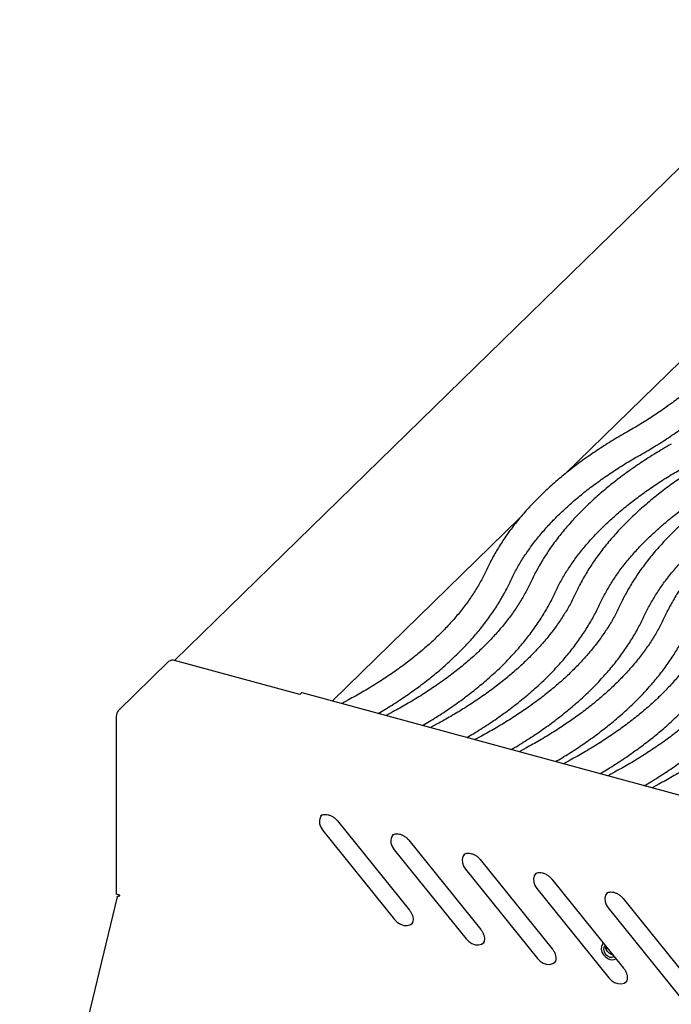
# Model space of a CAD drawing. Header units: inches. Extents: x 35 to 165, y 14 to 115.
# Tile 36 of 48: x 125 to 132, y 90 to 100. Entities that reach past the tile are written whole.
import ezdxf

# ---------------------------------------------------------------- set-up
doc = ezdxf.new("R2010")
doc.units = ezdxf.units.IN
doc.header["$LTSCALE"] = 12
doc.header["$MEASUREMENT"] = 0

msp = doc.modelspace()

# ---------------------------------------------------------------- linework, layer by layer
at = {"color": 7, "linetype": 'Continuous', "lineweight": 25}
for p, q in [((133.5126, 100.2011), (126.5519, 93.4071)), ((133.0101, 97.6464), (130.6956, 95.3874)), ((130.2107, 94.9141), (128.2268, 92.9778)), ((126.4903, 93.3966), (125.9553, 92.8744)), ((127.8802, 93.0461), (126.5536, 93.4067)), ((127.8802, 93.0461), (127.8946, 93.0601)), ((139.4313, 89.9326), (127.9062, 93.0649)), ((128.3973, 92.9891), (128.3263, 92.9507)), ((125.9346, 92.8163), (125.9346, 90.9291)), ((128.8674, 92.8614), (128.7964, 92.823)), ((129.3374, 92.7336), (129.2665, 92.6952)), ((129.8075, 92.6058), (129.7365, 92.5675)), ((130.2776, 92.4781), (130.2066, 92.4397)), ((130.7476, 92.3503), (130.6766, 92.312)), ((131.2177, 92.2226), (131.1467, 92.1842)), ((131.6878, 92.0948), (131.6168, 92.0565)), ((128.2803, 91.7067), (129.0425, 90.7609)), ((128.124, 91.6055), (128.8862, 90.6596)), ((129.0372, 91.501), (129.7994, 90.5552)), ((128.8808, 91.3998), (129.643, 90.4539)), ((129.794, 91.2954), (130.5562, 90.3495)), ((129.6377, 91.1941), (130.3999, 90.2482)), ((130.5509, 91.0897), (131.313, 90.1438)), ((130.3945, 90.9884), (131.1567, 90.0425)), ((125.9432, 90.9013), (124.9112, 86.6112)), ((125.9738, 90.9184), (125.9346, 90.9291)), ((125.9635, 90.9212), (125.9635, 90.9097)), ((131.3077, 90.884), (132.0699, 89.9381)), ((131.1514, 90.7827), (131.9135, 89.8369)), ((129.0654, 90.6103), (129.0676, 90.6132)), ((129.8223, 90.4046), (129.8244, 90.4075)), ((131.1005, 90.4076), (131.0948, 90.402)), ((131.1506, 90.3455), (131.1271, 90.3518)), ((130.5791, 90.1989), (130.5813, 90.2018)), ((131.336, 89.9932), (131.3381, 89.9961))]:
    msp.add_line(p, q, dxfattribs=at)
at = {"color": 7, "linetype": 'Continuous', "lineweight": 25, "flags": 128}
for points in [[(128.1146, 91.7683), (128.1124, 91.7661), (128.0954, 91.7406), (128.0879, 91.7091), (128.0904, 91.6742), (128.1028, 91.6387), (128.124, 91.6055)], [(128.8715, 91.5626), (128.8692, 91.5604), (128.8522, 91.5349), (128.8447, 91.5034), (128.8472, 91.4685), (128.8596, 91.433), (128.8808, 91.3998)], [(129.6283, 91.3569), (129.6261, 91.3547), (129.6091, 91.3292), (129.6016, 91.2977), (129.6041, 91.2628), (129.6165, 91.2273), (129.6377, 91.1941)], [(130.3852, 91.1512), (130.3829, 91.149), (130.3659, 91.1235), (130.3584, 91.092), (130.3609, 91.0571), (130.3733, 91.0216), (130.3945, 90.9884)], [(131.142, 90.9456), (131.1397, 90.9433), (131.1228, 90.9178), (131.1152, 90.8863), (131.1178, 90.8514), (131.1301, 90.8159), (131.1514, 90.7827)], [(128.8862, 90.6596), (128.9145, 90.6314), (128.9477, 90.6104), (128.983, 90.5983), (129.0176, 90.5962), (129.0486, 90.6042), (129.0737, 90.6217), (129.0796, 90.6284)], [(129.643, 90.4539), (129.6713, 90.4257), (129.7045, 90.4047), (129.7398, 90.3926), (129.7744, 90.3905), (129.8055, 90.3985), (129.8305, 90.416), (129.8364, 90.4227)], [(131.1008, 90.4072), (131.0904, 90.3972), (131.0782, 90.3735), (131.0756, 90.3448), (131.0831, 90.3141), (131.0998, 90.2849), (131.1238, 90.2602), (131.1526, 90.2428), (131.1831, 90.2345), (131.2119, 90.2363), (131.2316, 90.2448)], [(131.1187, 90.385), (131.1057, 90.369), (131.1005, 90.3454), (131.1057, 90.3191), (131.1202, 90.2939), (131.1421, 90.2738), (131.1679, 90.2619), (131.1936, 90.2598), (131.2138, 90.2669)], [(130.3999, 90.2482), (130.4282, 90.22), (130.4614, 90.199), (130.4967, 90.1869), (130.5313, 90.1848), (130.5623, 90.1928), (130.5874, 90.2103), (130.5933, 90.217)], [(131.1567, 90.0425), (131.185, 90.0143), (131.2182, 89.9933), (131.2535, 89.9812), (131.2881, 89.9791), (131.3192, 89.9871), (131.3442, 90.0046), (131.3501, 90.0113)]]:
    msp.add_lwpolyline(points, dxfattribs=at)
at = {"color": 7, "linetype": 'Continuous', "lineweight": 25}
for centre, radius, start, end in [((126.5321, 93.3377), 0.0722, 72.69603, 125.39891), ((127.9043, 93.0531), 0.012, 80.73183, 143.96753), ((126.0251, 92.8169), 0.0905, 140.51294, 180.34344), ((125.9418, 90.9188), 0.032, 346.06902, 359.37593)]:
    msp.add_arc(centre, radius, start, end, dxfattribs=at)
for points, knots in [([(132.726, 97.1761), (132.717, 97.1565), (132.6903, 97.0989), (132.6392, 97.0039), (132.5699, 96.8915), (132.4918, 96.7805), (132.4051, 96.671), (132.31, 96.5633), (132.2066, 96.4574), (132.095, 96.3534), (131.9754, 96.2516), (131.8479, 96.1521), (131.7127, 96.055), (131.5699, 95.9605), (131.4476, 95.8856), (131.3724, 95.8424), (131.3491, 95.829)], [0, 0, 0, 0, 0.0401521, 0.1182441, 0.1960735, 0.273615, 0.3509175, 0.4280303, 0.5049985, 0.5818614, 0.6586522, 0.735398, 0.8121201, 0.8888351, 0.9655519, 1, 1, 1, 1]), ([(131.4875, 95.5851), (131.5162, 95.6016), (131.5996, 95.6495), (131.7323, 95.7313), (131.8831, 95.8317), (132.0264, 95.9352), (132.1621, 96.0418), (132.2898, 96.1512), (132.4095, 96.2633), (132.5209, 96.378), (132.6237, 96.495), (132.7178, 96.6142), (132.8031, 96.7354), (132.8792, 96.8583), (132.9382, 96.967), (132.9697, 97.035), (132.9818, 97.0609)], [0, 0, 0, 0, 0.0401489, 0.1164527, 0.1927795, 0.269118, 0.3454547, 0.4217737, 0.4980558, 0.5742773, 0.6504101, 0.726422, 0.8022777, 0.8779413, 0.953379, 1, 1, 1, 1]), ([(131.3491, 95.829), (131.3203, 95.8125), (131.2369, 95.7646), (131.1042, 95.6828), (130.9534, 95.5824), (130.8101, 95.4789), (130.6745, 95.3723), (130.5467, 95.2629), (130.427, 95.1508), (130.3157, 95.0361), (130.2128, 94.9191), (130.1187, 94.7999), (130.0334, 94.6787), (129.9573, 94.5558), (129.9019, 94.4536), (129.8729, 94.3923), (129.8637, 94.3729)], [0, 0, 0, 0, 0.0406281, 0.1178427, 0.1950805, 0.2723301, 0.349578, 0.426808, 0.5040005, 0.5811319, 0.6581734, 0.7350925, 0.8118537, 0.8884204, 0.9647585, 1, 1, 1, 1]), ([(131.8191, 95.7013), (131.7904, 95.6848), (131.707, 95.6369), (131.5743, 95.555), (131.4235, 95.4547), (131.2802, 95.3511), (131.1445, 95.2446), (131.0168, 95.1352), (130.8971, 95.023), (130.7857, 94.9084), (130.6829, 94.7913), (130.5888, 94.6721), (130.5035, 94.5509), (130.4274, 94.428), (130.372, 94.3258), (130.343, 94.2645), (130.3338, 94.2452)], [0, 0, 0, 0, 0.0406281, 0.1178427, 0.1950805, 0.2723301, 0.349578, 0.426808, 0.5040005, 0.5811319, 0.6581734, 0.7350925, 0.8118537, 0.8884204, 0.9647585, 1, 1, 1, 1]), ([(130.1183, 94.2551), (130.1276, 94.2747), (130.155, 94.3322), (130.2071, 94.4271), (130.2778, 94.5393), (130.3572, 94.6501), (130.4451, 94.7593), (130.5415, 94.8668), (130.6461, 94.9724), (130.7589, 95.0761), (130.8797, 95.1776), (131.0084, 95.2767), (131.1447, 95.3735), (131.2886, 95.4675), (131.4043, 95.5375), (131.4719, 95.5762), (131.4875, 95.5851)], [0, 0, 0, 0, 0.0406309, 0.1195971, 0.1983029, 0.2767246, 0.3549121, 0.4329148, 0.5107775, 0.5885391, 0.6662322, 0.7438834, 0.8215134, 0.899138, 0.9767658, 1, 1, 1, 1]), ([(132.2892, 95.5735), (132.2604, 95.557), (132.1771, 95.5091), (132.0443, 95.4273), (131.8935, 95.3269), (131.7503, 95.2234), (131.6146, 95.1168), (131.4868, 95.0074), (131.3672, 94.8953), (131.2558, 94.7806), (131.153, 94.6636), (131.0589, 94.5444), (130.9736, 94.4232), (130.8974, 94.3003), (130.8421, 94.1981), (130.813, 94.1368), (130.8039, 94.1174)], [0, 0, 0, 0, 0.0406281, 0.1178427, 0.1950805, 0.2723301, 0.349578, 0.426808, 0.5040005, 0.5811319, 0.6581734, 0.7350925, 0.8118537, 0.8884204, 0.9647585, 1, 1, 1, 1]), ([(130.5884, 94.1274), (130.5977, 94.1469), (130.625, 94.2045), (130.6772, 94.2994), (130.7479, 94.4116), (130.8273, 94.5224), (130.9152, 94.6316), (131.0116, 94.739), (131.1162, 94.8447), (131.229, 94.9483), (131.3498, 95.0498), (131.4785, 95.149), (131.6148, 95.2457), (131.7587, 95.3398), (131.8744, 95.4098), (131.942, 95.4484), (131.9575, 95.4573)], [0, 0, 0, 0, 0.0406309, 0.1195971, 0.1983029, 0.2767246, 0.3549121, 0.4329148, 0.5107775, 0.5885391, 0.6662322, 0.7438834, 0.8215134, 0.899138, 0.9767658, 1, 1, 1, 1]), ([(132.7593, 95.4458), (132.7305, 95.4293), (132.6471, 95.3814), (132.5144, 95.2995), (132.3636, 95.1992), (132.2203, 95.0956), (132.0847, 94.9891), (131.9569, 94.8797), (131.8372, 94.7675), (131.7259, 94.6528), (131.623, 94.5358), (131.5289, 94.4166), (131.4436, 94.2954), (131.3675, 94.1725), (131.3121, 94.0703), (131.2831, 94.009), (131.2739, 93.9896)], [0, 0, 0, 0, 0.0406281, 0.1178427, 0.1950805, 0.2723301, 0.349578, 0.426808, 0.5040005, 0.5811319, 0.6581734, 0.7350925, 0.8118537, 0.8884204, 0.9647585, 1, 1, 1, 1]), ([(131.0585, 93.9996), (131.0678, 94.0192), (131.0951, 94.0767), (131.1473, 94.1716), (131.2179, 94.2838), (131.2973, 94.3946), (131.3853, 94.5038), (131.4816, 94.6113), (131.5862, 94.7169), (131.699, 94.8206), (131.8198, 94.9221), (131.9485, 95.0212), (132.0849, 95.1179), (132.2287, 95.212), (132.3444, 95.282), (132.412, 95.3206), (132.4276, 95.3295)], [0, 0, 0, 0, 0.0406309, 0.1195971, 0.1983029, 0.2767246, 0.3549121, 0.4329148, 0.5107775, 0.5885391, 0.6662322, 0.7438834, 0.8215134, 0.899138, 0.9767658, 1, 1, 1, 1]), ([(133.2293, 95.318), (133.2006, 95.3015), (133.1172, 95.2536), (132.9845, 95.1717), (132.8337, 95.0714), (132.6904, 94.9679), (132.5547, 94.8613), (132.427, 94.7519), (132.3073, 94.6398), (132.1959, 94.5251), (132.0931, 94.4081), (131.999, 94.2888), (131.9137, 94.1677), (131.8376, 94.0447), (131.7822, 93.9426), (131.7532, 93.8813), (131.744, 93.8619)], [0, 0, 0, 0, 0.0406281, 0.1178427, 0.1950805, 0.2723301, 0.349578, 0.426808, 0.5040005, 0.5811319, 0.6581734, 0.7350925, 0.8118537, 0.8884204, 0.9647585, 1, 1, 1, 1]), ([(131.5285, 93.8719), (131.5378, 93.8914), (131.5652, 93.949), (131.6173, 94.0439), (131.688, 94.1561), (131.7674, 94.2668), (131.8553, 94.376), (131.9517, 94.4835), (132.0563, 94.5892), (132.1691, 94.6928), (132.2899, 94.7943), (132.4186, 94.8935), (132.5549, 94.9902), (132.6988, 95.0842), (132.8145, 95.1543), (132.8821, 95.1929), (132.8977, 95.2018)], [0, 0, 0, 0, 0.0406309, 0.1195971, 0.1983029, 0.2767246, 0.3549121, 0.4329148, 0.5107775, 0.5885391, 0.6662322, 0.7438834, 0.8215134, 0.899138, 0.9767658, 1, 1, 1, 1]), ([(129.8637, 94.3729), (129.8544, 94.3534), (129.8271, 94.2958), (129.7749, 94.2009), (129.7043, 94.0887), (129.6248, 93.9779), (129.5369, 93.8687), (129.4406, 93.7613), (129.3359, 93.6556), (129.2232, 93.552), (129.1024, 93.4505), (128.9737, 93.3513), (128.8374, 93.2546), (128.6934, 93.1606), (128.5471, 93.0718), (128.4457, 93.0158), (128.3973, 92.9891)], [0, 0, 0, 0, 0.03878665, 0.11416868, 0.18930206, 0.26416418, 0.33880284, 0.413265, 0.4875935, 0.56182555, 0.63599226, 0.71011887, 0.78422529, 0.85832649, 0.93243085, 1, 1, 1, 1]), ([(128.7124, 92.8458), (128.7353, 92.8591), (128.8127, 92.904), (128.937, 92.9839), (129.0852, 93.0854), (129.2254, 93.1901), (129.3581, 93.2978), (129.4827, 93.4083), (129.5992, 93.5214), (129.7073, 93.637), (129.8068, 93.7549), (129.8975, 93.8749), (129.9792, 93.9968), (130.0505, 94.118), (130.0948, 94.2045), (130.1158, 94.2496), (130.1183, 94.2551)], [0, 0, 0, 0, 0.0339111, 0.1141828, 0.1944718, 0.2747689, 0.3550575, 0.4353201, 0.5155348, 0.5956749, 0.6757089, 0.7556017, 0.8353155, 0.914813, 0.9895775, 1, 1, 1, 1]), ([(130.3338, 94.2452), (130.3245, 94.2256), (130.2972, 94.1681), (130.245, 94.0732), (130.1743, 93.961), (130.0949, 93.8502), (130.007, 93.741), (129.9106, 93.6335), (129.806, 93.5279), (129.6932, 93.4242), (129.5724, 93.3227), (129.4437, 93.2236), (129.3074, 93.1268), (129.1635, 93.0328), (129.0172, 92.944), (128.9157, 92.8881), (128.8674, 92.8614)], [0, 0, 0, 0, 0.0387866, 0.1141687, 0.1893021, 0.2641642, 0.3388028, 0.413265, 0.4875935, 0.5618256, 0.6359923, 0.7101189, 0.7842253, 0.8583265, 0.9324308, 1, 1, 1, 1]), ([(129.1824, 92.7181), (129.2054, 92.7314), (129.2827, 92.7762), (129.407, 92.8562), (129.5552, 92.9576), (129.6955, 93.0624), (129.8281, 93.17), (129.9528, 93.2805), (130.0693, 93.3937), (130.1773, 93.5093), (130.2768, 93.6272), (130.3675, 93.7472), (130.4493, 93.8691), (130.5206, 93.9903), (130.5648, 94.0768), (130.5858, 94.1219), (130.5884, 94.1274)], [0, 0, 0, 0, 0.0339111, 0.1141828, 0.1944718, 0.2747689, 0.3550575, 0.4353201, 0.5155348, 0.5956749, 0.6757089, 0.7556017, 0.8353155, 0.914813, 0.9895775, 1, 1, 1, 1]), ([(130.8039, 94.1174), (130.7946, 94.0979), (130.7672, 94.0403), (130.7151, 93.9454), (130.6444, 93.8332), (130.565, 93.7224), (130.4771, 93.6132), (130.3807, 93.5057), (130.2761, 93.4001), (130.1633, 93.2965), (130.0425, 93.195), (129.9138, 93.0958), (129.7775, 92.9991), (129.6335, 92.9051), (129.4872, 92.8163), (129.3858, 92.7603), (129.3374, 92.7336)], [0, 0, 0, 0, 0.03878665, 0.11416868, 0.18930206, 0.26416418, 0.33880284, 0.413265, 0.4875935, 0.56182555, 0.63599226, 0.71011887, 0.78422529, 0.85832649, 0.93243085, 1, 1, 1, 1]), ([(129.6525, 92.5903), (129.6755, 92.6036), (129.7528, 92.6485), (129.8771, 92.7284), (130.0253, 92.8299), (130.1656, 92.9346), (130.2982, 93.0423), (130.4229, 93.1528), (130.5393, 93.2659), (130.6474, 93.3815), (130.7469, 93.4994), (130.8376, 93.6194), (130.9194, 93.7413), (130.9906, 93.8625), (131.0349, 93.949), (131.0559, 93.9941), (131.0585, 93.9996)], [0, 0, 0, 0, 0.0339111, 0.1141828, 0.1944718, 0.2747689, 0.3550575, 0.4353201, 0.5155348, 0.5956749, 0.6757089, 0.7556017, 0.8353155, 0.914813, 0.9895775, 1, 1, 1, 1]), ([(131.2739, 93.9896), (131.2646, 93.9701), (131.2373, 93.9126), (131.1851, 93.8176), (131.1145, 93.7055), (131.035, 93.5947), (130.9471, 93.4855), (130.8508, 93.378), (130.7461, 93.2724), (130.6334, 93.1687), (130.5125, 93.0672), (130.3839, 92.9681), (130.2475, 92.8713), (130.1036, 92.7773), (129.9573, 92.6885), (129.8559, 92.6326), (129.8075, 92.6058)], [0, 0, 0, 0, 0.03878665, 0.11416868, 0.18930206, 0.26416418, 0.33880284, 0.413265, 0.4875935, 0.56182555, 0.63599226, 0.71011887, 0.78422529, 0.85832649, 0.93243085, 1, 1, 1, 1]), ([(130.1226, 92.4625), (130.1455, 92.4759), (130.2229, 92.5207), (130.3472, 92.6007), (130.4954, 92.7021), (130.6356, 92.8069), (130.7683, 92.9145), (130.8929, 93.025), (131.0094, 93.1382), (131.1175, 93.2538), (131.2169, 93.3717), (131.3077, 93.4917), (131.3894, 93.6136), (131.4607, 93.7348), (131.505, 93.8213), (131.526, 93.8664), (131.5285, 93.8719)], [0, 0, 0, 0, 0.0339111, 0.1141828, 0.1944718, 0.2747689, 0.3550575, 0.4353201, 0.5155348, 0.5956749, 0.6757089, 0.7556017, 0.8353155, 0.914813, 0.9895775, 1, 1, 1, 1]), ([(131.744, 93.8619), (131.7347, 93.8423), (131.7074, 93.7848), (131.6552, 93.6899), (131.5845, 93.5777), (131.5051, 93.4669), (131.4172, 93.3577), (131.3208, 93.2502), (131.2162, 93.1446), (131.1034, 93.041), (130.9826, 92.9395), (130.8539, 92.8403), (130.7176, 92.7436), (130.5737, 92.6495), (130.4273, 92.5608), (130.3259, 92.5048), (130.2776, 92.4781)], [0, 0, 0, 0, 0.0387866, 0.1141687, 0.1893021, 0.2641642, 0.3388028, 0.413265, 0.4875935, 0.5618256, 0.6359923, 0.7101189, 0.7842253, 0.8583265, 0.9324308, 1, 1, 1, 1]), ([(130.5926, 92.3348), (130.6156, 92.3481), (130.6929, 92.393), (130.8172, 92.4729), (130.9654, 92.5744), (131.1057, 92.6791), (131.2383, 92.7868), (131.363, 92.8973), (131.4795, 93.0104), (131.5875, 93.126), (131.687, 93.2439), (131.7777, 93.3639), (131.8595, 93.4858), (131.9308, 93.607), (131.975, 93.6935), (131.996, 93.7386), (131.9986, 93.7441)], [0, 0, 0, 0, 0.0339111, 0.1141828, 0.1944718, 0.2747689, 0.3550575, 0.4353201, 0.5155348, 0.5956749, 0.6757089, 0.7556017, 0.8353155, 0.914813, 0.9895775, 1, 1, 1, 1]), ([(132.2141, 93.7341), (132.2048, 93.7146), (132.1774, 93.6571), (132.1253, 93.5621), (132.0546, 93.4499), (131.9752, 93.3392), (131.8872, 93.23), (131.7909, 93.1225), (131.6863, 93.0168), (131.5735, 92.9132), (131.4527, 92.8117), (131.324, 92.7125), (131.1877, 92.6158), (131.0437, 92.5218), (130.8974, 92.433), (130.796, 92.377), (130.7476, 92.3503)], [0, 0, 0, 0, 0.0387866, 0.1141687, 0.1893021, 0.2641642, 0.3388028, 0.413265, 0.4875935, 0.5618256, 0.6359923, 0.7101189, 0.7842253, 0.8583265, 0.9324308, 1, 1, 1, 1]), ([(131.0627, 92.207), (131.0857, 92.2204), (131.163, 92.2652), (131.2873, 92.3451), (131.4355, 92.4466), (131.5758, 92.5514), (131.7084, 92.659), (131.8331, 92.7695), (131.9495, 92.8827), (132.0576, 92.9983), (132.1571, 93.1162), (132.2478, 93.2362), (132.3296, 93.3581), (132.4008, 93.4793), (132.4451, 93.5658), (132.4661, 93.6109), (132.4687, 93.6164)], [0, 0, 0, 0, 0.0339111, 0.1141828, 0.1944718, 0.2747689, 0.3550575, 0.4353201, 0.5155348, 0.5956749, 0.6757089, 0.7556017, 0.8353155, 0.914813, 0.9895775, 1, 1, 1, 1]), ([(132.6841, 93.6064), (132.6748, 93.5868), (132.6475, 93.5293), (132.5953, 93.4344), (132.5247, 93.3222), (132.4452, 93.2114), (132.3573, 93.1022), (132.261, 92.9947), (132.1563, 92.8891), (132.0435, 92.7855), (131.9227, 92.684), (131.7941, 92.5848), (131.6577, 92.4881), (131.5138, 92.394), (131.3675, 92.3053), (131.2661, 92.2493), (131.2177, 92.2226)], [0, 0, 0, 0, 0.0387866, 0.1141687, 0.1893021, 0.2641642, 0.3388028, 0.413265, 0.4875935, 0.5618256, 0.6359923, 0.7101189, 0.7842253, 0.8583265, 0.9324308, 1, 1, 1, 1]), ([(131.5328, 92.0793), (131.5557, 92.0926), (131.6331, 92.1375), (131.7573, 92.2174), (131.9055, 92.3188), (132.0458, 92.4236), (132.1785, 92.5313), (132.3031, 92.6418), (132.4196, 92.7549), (132.5277, 92.8705), (132.6271, 92.9884), (132.7178, 93.1084), (132.7996, 93.2303), (132.8709, 93.3515), (132.9151, 93.438), (132.9361, 93.4831), (132.9387, 93.4886)], [0, 0, 0, 0, 0.0339111, 0.1141828, 0.1944718, 0.2747689, 0.3550575, 0.4353201, 0.5155348, 0.5956749, 0.6757089, 0.7556017, 0.8353155, 0.914813, 0.9895775, 1, 1, 1, 1]), ([(133.1542, 93.4786), (133.1449, 93.4591), (133.1176, 93.4016), (133.0654, 93.3066), (132.9947, 93.1944), (132.9153, 93.0837), (132.8274, 92.9745), (132.731, 92.867), (132.6264, 92.7613), (132.5136, 92.6577), (132.3928, 92.5562), (132.2641, 92.457), (132.1278, 92.3603), (131.9839, 92.2663), (131.8375, 92.1775), (131.7361, 92.1215), (131.6878, 92.0948)], [0, 0, 0, 0, 0.0387866, 0.1141687, 0.1893021, 0.2641642, 0.3388028, 0.413265, 0.4875935, 0.5618256, 0.6359923, 0.7101189, 0.7842253, 0.8583265, 0.9324308, 1, 1, 1, 1]), ([(128.1041, 91.7606), (128.1048, 91.7613), (128.1105, 91.767), (128.126, 91.7726), (128.1514, 91.7767), (128.1812, 91.7732), (128.2128, 91.762), (128.2433, 91.7436), (128.2657, 91.724), (128.2769, 91.7108), (128.2803, 91.7067)], [0, 0, 0, 0, 0.0217533, 0.1771121, 0.3234886, 0.4798159, 0.6321187, 0.7832344, 0.9339519, 1, 1, 1, 1]), ([(128.8609, 91.5549), (128.8616, 91.5556), (128.8674, 91.5614), (128.8829, 91.5669), (128.9083, 91.571), (128.938, 91.5675), (128.9697, 91.5563), (129.0001, 91.5379), (129.0226, 91.5183), (129.0338, 91.5051), (129.0372, 91.501)], [0, 0, 0, 0, 0.0217533, 0.1771121, 0.3234886, 0.4798159, 0.6321187, 0.7832344, 0.9339519, 1, 1, 1, 1]), ([(129.6178, 91.3492), (129.6185, 91.3499), (129.6242, 91.3557), (129.6397, 91.3613), (129.6651, 91.3653), (129.6949, 91.3618), (129.7265, 91.3506), (129.757, 91.3322), (129.7794, 91.3126), (129.7906, 91.2994), (129.794, 91.2954)], [0, 0, 0, 0, 0.0217533, 0.1771121, 0.3234886, 0.4798159, 0.6321187, 0.7832344, 0.9339519, 1, 1, 1, 1]), ([(130.3746, 91.1435), (130.3753, 91.1442), (130.3811, 91.15), (130.3966, 91.1556), (130.4219, 91.1597), (130.4517, 91.1561), (130.4834, 91.1449), (130.5138, 91.1266), (130.5362, 91.1069), (130.5474, 91.0937), (130.5509, 91.0897)], [0, 0, 0, 0, 0.0217533, 0.1771121, 0.3234886, 0.4798159, 0.6321187, 0.7832344, 0.9339519, 1, 1, 1, 1]), ([(131.1315, 90.9379), (131.1322, 90.9386), (131.1379, 90.9443), (131.1534, 90.9499), (131.1788, 90.954), (131.2085, 90.9504), (131.2402, 90.9392), (131.2706, 90.9209), (131.2931, 90.9012), (131.3043, 90.888), (131.3077, 90.884)], [0, 0, 0, 0, 0.0217533, 0.1771121, 0.3234886, 0.4798159, 0.6321187, 0.7832344, 0.9339519, 1, 1, 1, 1]), ([(125.9434, 90.9013), (125.9443, 90.9028), (125.9462, 90.9059), (125.9568, 90.9089), (125.9675, 90.9104), (125.9728, 90.9111)], [0, 0, 0, 0, 0.3220417, 0.6610208, 1, 1, 1, 1]), ([(129.0425, 90.7609), (129.0461, 90.7562), (129.0569, 90.742), (129.0706, 90.7163), (129.0802, 90.6853), (129.0823, 90.6564), (129.0781, 90.6311), (129.0707, 90.6188), (129.0671, 90.6126)], [0, 0, 0, 0, 0.0907801, 0.2727399, 0.4540381, 0.6348765, 0.8169545, 1, 1, 1, 1]), ([(129.7994, 90.5552), (129.803, 90.5505), (129.8138, 90.5363), (129.8274, 90.5106), (129.837, 90.4796), (129.8391, 90.4507), (129.8349, 90.4254), (129.8276, 90.4131), (129.8239, 90.407)], [0, 0, 0, 0, 0.09078009, 0.2727399, 0.45403811, 0.63487652, 0.81695455, 1, 1, 1, 1]), ([(130.5562, 90.3495), (130.5598, 90.3448), (130.5706, 90.3306), (130.5843, 90.3049), (130.5939, 90.2739), (130.596, 90.245), (130.5917, 90.2197), (130.5844, 90.2074), (130.5807, 90.2013)], [0, 0, 0, 0, 0.0907801, 0.2727399, 0.4540381, 0.6348765, 0.8169545, 1, 1, 1, 1]), ([(131.2005, 90.2835), (131.1979, 90.2839), (131.1889, 90.2854), (131.1706, 90.2952), (131.1505, 90.3119), (131.1345, 90.333), (131.125, 90.3545), (131.1221, 90.3704), (131.1231, 90.3759), (131.1233, 90.3771)], [0, 0, 0, 0, 0.0735554, 0.2509444, 0.427455, 0.6036696, 0.7784466, 0.9519644, 1, 1, 1, 1]), ([(131.313, 90.1438), (131.3166, 90.1391), (131.3275, 90.1249), (131.3411, 90.0992), (131.3507, 90.0682), (131.3528, 90.0393), (131.3486, 90.014), (131.3413, 90.0017), (131.3376, 89.9956)], [0, 0, 0, 0, 0.0907801, 0.2727399, 0.4540381, 0.6348765, 0.8169545, 1, 1, 1, 1])]:
    msp.add_open_spline(points, degree=3, knots=knots, dxfattribs=at)

doc.saveas('drawing.dxf')
